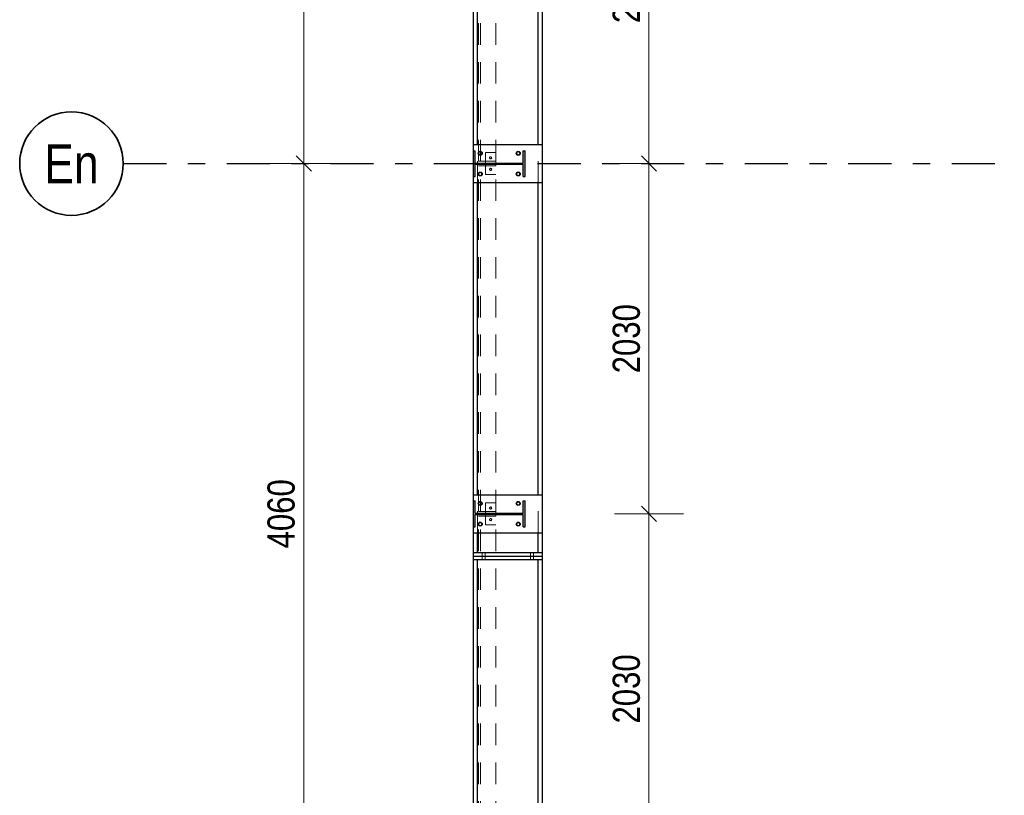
# Model space of a CAD drawing. Header units: millimetres. Extents: x -74 to 79, y 0 to 54.
# Tile 137 of 164: x 20.07 to 25.77, y 23.47 to 27.97. Entities that reach past the tile are written whole.
import ezdxf
from ezdxf.enums import TextEntityAlignment as Align

# ---------------------------------------------------------------- set-up
doc = ezdxf.new("R2010")
doc.units = ezdxf.units.MM
doc.linetypes.add('DASHDOT', pattern=[1, 0.5, -0.25, 0, -0.25])
doc.linetypes.add('HIDDEN', pattern=[0.375, 0.25, -0.125])
for name, color, linetype, lineweight in [('01_Neubau Beschriftung', 7, 'Continuous', 20), ('01_Neubau Türen-Fassade', 7, 'Continuous', 20), ('01_Neubau_Linen', 7, 'Continuous', 20), ('11_Koordinaten zur Einordnung - nicht mit drucken', 7, 'Continuous', 20), ('Achsen', 7, 'Continuous', 20)]:
    doc.layers.add(name, color=color, linetype=linetype, lineweight=lineweight)
doc.styles.add('Arial Narrow', font='ARIALN.TTF')
doc.dimstyles.new('Arch_Strakon_dimstyle', dxfattribs={"dimtxt": 15.75, "dimasz": 1, "dimexe": 1.25, "dimexo": 0.0625, "dimgap": 1, "dimtad": 0, "dimdec": 3, "dimzin": 12, "dimdsep": 46, "dimtxsty": 'Arial Narrow', "dimblk": 'Arrowhead_Tick', "dimsah": 1, "dimcen": 0, "dimse1": 1, "dimse2": 1, "dimclrd": 6, "dimclrt": 2, "dimazin": 0, "dimtfac": 1, "dimtdec": 4, "dimtmove": 0, "dimatfit": 3, "dimldrblk": 'NONE', "dimfxl": 1, "dimtvp": 1, "dimtolj": 1, "dimtzin": 0, "dimlwd": 13, "dimarcsym": 2})

# ---------------------------------------------------------------- blocks, each defined once
blk = doc.blocks.new('Arrowhead_Tick')
at = {"color": 0, "linetype": 'Continuous', "lineweight": -2}
for p, q in [((0, 20), (0, -10)), ((-1, 0), (0, 0)), ((10, 0), (0, 0))]:
    blk.add_line(p, q, dxfattribs=at)
at = {"color": 2, "linetype": 'Continuous', "lineweight": 35}
blk.add_line((4.42, 4.42), (-4.42, -4.42), dxfattribs=at)
blk = doc.blocks.new('*D70')
at = {"layer": '01_Neubau_Linen', "color": 6, "linetype": 'Continuous', "lineweight": 13}
blk.add_line((21.7121, 23.0848), (21.7121, 27.1248), dxfattribs=at)
at = {"layer": 'Defpoints', "color": 0}
for p in [(20.6666, 27.1348), (21.7121, 27.1348), (20.6666, 23.0748)]:
    blk.add_point(p, dxfattribs=at)
at = {"layer": '01_Neubau_Linen', "color": 6, "lineweight": 13, "xscale": 0.01, "yscale": 0.01, "zscale": 0.01}
for p, rotation in [((21.7121, 27.1348), 90), ((21.7121, 23.0748), 270)]:
    blk.add_blockref('Arrowhead_Tick', p, dxfattribs=dict(at, rotation=rotation))
at = {"layer": '01_Neubau_Linen', "color": 2, "lineweight": -2, "insert": (21.5817, 25.1048), "char_height": 0.1575, "attachment_point": 5, "rotation": 90, "style": 'Arial Narrow'}
blk.add_mtext('\\A1;4060', dxfattribs=at)
blk = doc.blocks.new('_None')
blk = doc.blocks.new('*D71')
at = {"layer": '01_Neubau_Linen', "color": 6, "linetype": 'Continuous', "lineweight": 13}
blk.add_line((21.7121, 27.1448), (21.7121, 31.1848), dxfattribs=at)
at = {"layer": 'Defpoints', "color": 0}
for p in [(20.6666, 31.1948), (21.7121, 31.1948), (20.6666, 27.1348)]:
    blk.add_point(p, dxfattribs=at)
at = {"layer": '01_Neubau_Linen', "color": 6, "lineweight": 13, "xscale": 0.01, "yscale": 0.01, "zscale": 0.01}
for p, rotation in [((21.7121, 31.1948), 90), ((21.7121, 27.1348), 270)]:
    blk.add_blockref('Arrowhead_Tick', p, dxfattribs=dict(at, rotation=rotation))
at = {"layer": '01_Neubau_Linen', "color": 2, "lineweight": -2, "insert": (21.5817, 29.1648), "char_height": 0.1575, "attachment_point": 5, "rotation": 90, "style": 'Arial Narrow'}
blk.add_mtext('\\A1;4060', dxfattribs=at)
blk = doc.blocks.new('*D82')
at = {"layer": '01_Neubau_Linen', "color": 6, "linetype": 'Continuous', "lineweight": 13}
blk.add_line((23.7121, 23.0848), (23.7121, 25.0948), dxfattribs=at)
at = {"layer": 'Defpoints', "color": 0}
for p in [(22.9947, 25.1048), (23.7121, 25.1048), (22.9947, 23.0748)]:
    blk.add_point(p, dxfattribs=at)
at = {"layer": '01_Neubau_Linen', "color": 6, "lineweight": 13, "xscale": 0.01, "yscale": 0.01, "zscale": 0.01}
for p, rotation in [((23.7121, 25.1048), 90), ((23.7121, 23.0748), 270)]:
    blk.add_blockref('Arrowhead_Tick', p, dxfattribs=dict(at, rotation=rotation))
at = {"layer": '01_Neubau_Linen', "color": 2, "lineweight": -2, "insert": (23.5817, 24.0898), "char_height": 0.1575, "attachment_point": 5, "rotation": 90, "style": 'Arial Narrow'}
blk.add_mtext('\\A1;2030', dxfattribs=at)
blk = doc.blocks.new('*D83')
at = {"layer": '01_Neubau_Linen', "color": 6, "linetype": 'Continuous', "lineweight": 13}
blk.add_line((23.7121, 25.1148), (23.7121, 27.1248), dxfattribs=at)
at = {"layer": 'Defpoints', "color": 0}
for p in [(22.9947, 27.1348), (23.7121, 27.1348), (22.9947, 25.1048)]:
    blk.add_point(p, dxfattribs=at)
at = {"layer": '01_Neubau_Linen', "color": 6, "lineweight": 13, "xscale": 0.01, "yscale": 0.01, "zscale": 0.01}
for p, rotation in [((23.7121, 27.1348), 90), ((23.7121, 25.1048), 270)]:
    blk.add_blockref('Arrowhead_Tick', p, dxfattribs=dict(at, rotation=rotation))
at = {"layer": '01_Neubau_Linen', "color": 2, "lineweight": -2, "insert": (23.5817, 26.1198), "char_height": 0.1575, "attachment_point": 5, "rotation": 90, "style": 'Arial Narrow'}
blk.add_mtext('\\A1;2030', dxfattribs=at)
blk = doc.blocks.new('*D84')
at = {"layer": '01_Neubau_Linen', "color": 6, "linetype": 'Continuous', "lineweight": 13}
blk.add_line((23.7121, 27.1448), (23.7121, 29.1548), dxfattribs=at)
at = {"layer": 'Defpoints', "color": 0}
for p in [(22.9947, 29.1648), (23.7121, 29.1648), (22.9947, 27.1348)]:
    blk.add_point(p, dxfattribs=at)
at = {"layer": '01_Neubau_Linen', "color": 6, "lineweight": 13, "xscale": 0.01, "yscale": 0.01, "zscale": 0.01}
for p, rotation in [((23.7121, 29.1648), 90), ((23.7121, 27.1348), 270)]:
    blk.add_blockref('Arrowhead_Tick', p, dxfattribs=dict(at, rotation=rotation))
at = {"layer": '01_Neubau_Linen', "color": 2, "lineweight": -2, "insert": (23.5817, 28.1498), "char_height": 0.1575, "attachment_point": 5, "rotation": 90, "style": 'Arial Narrow'}
blk.add_mtext('\\A1;2030', dxfattribs=at)

msp = doc.modelspace()

# ---------------------------------------------------------------- hatches: boundary and pattern name
at = {"layer": '11_Koordinaten zur Einordnung - nicht mit drucken', "lineweight": 13, "true_color": 0x4682b4}
for points in [[(22.9840295, 27.0598117), (22.9947295, 27.0598117), (22.9947295, 27.2098117), (22.9840295, 27.2098117), (22.9840295, 27.1383617), (22.7054295, 27.1383617), (22.7054295, 27.2098117), (22.6947295, 27.2098117), (22.6947295, 27.0598117), (22.7054295, 27.0598117), (22.7054295, 27.1312617), (22.9840295, 27.1312617)], [(22.9840295, 25.0298117), (22.9947295, 25.0298117), (22.9947295, 25.1798117), (22.9840295, 25.1798117), (22.9840295, 25.1083617), (22.7054295, 25.1083617), (22.7054295, 25.1798117), (22.6947295, 25.1798117), (22.6947295, 25.0298117), (22.7054295, 25.0298117), (22.7054295, 25.1012617), (22.9840295, 25.1012617)]]:
    msp.add_hatch(color=145, dxfattribs=at).paths.add_polyline_path(points)

# ---------------------------------------------------------------- linework, layer by layer
at = {"color": 3, "linetype": 'Continuous', "lineweight": 25}
for p, q in [((22.6947295, 27.2448117), (22.6947295, 29.0548117)), ((22.7187295, 27.2448117), (22.7187295, 29.0548117)), ((23.0707295, 27.2448117), (23.0707295, 29.0548117)), ((23.0947295, 27.2448117), (23.0947295, 29.0548117)), ((22.6947295, 27.2098117), (22.6947295, 27.2448117)), ((22.6947295, 27.2448117), (23.0947295, 27.2448117)), ((23.0947295, 27.0248117), (23.0947295, 27.2448117)), ((22.6947295, 27.0248117), (22.6947295, 27.0598117)), ((22.6947295, 25.2148117), (22.6947295, 27.0248117)), ((22.6947295, 27.0248117), (23.0947295, 27.0248117)), ((22.7187295, 25.2148117), (22.7187295, 27.0248117)), ((23.0707295, 25.2148117), (23.0707295, 27.0248117)), ((23.0947295, 25.2148117), (23.0947295, 27.0248117)), ((22.6947295, 25.1798117), (22.6947295, 25.2148117)), ((22.6947295, 25.2148117), (23.0947295, 25.2148117)), ((23.0947295, 24.9948117), (23.0947295, 25.2148117)), ((22.6947295, 24.9948117), (22.6947295, 25.0298117)), ((22.6947295, 24.8798117), (22.6947295, 24.9948117)), ((22.6947295, 24.9948117), (23.0947295, 24.9948117)), ((22.7187295, 24.8798117), (22.7187295, 24.9948117)), ((23.0707295, 24.8798117), (23.0707295, 24.9948117)), ((23.0947295, 24.8798117), (23.0947295, 24.9948117)), ((22.6947295, 24.8598117), (22.6947295, 24.8798117)), ((22.6947295, 24.8798117), (22.7187295, 24.8798117)), ((22.7187295, 24.8798117), (23.0707295, 24.8798117)), ((23.0707295, 24.8798117), (23.0947295, 24.8798117)), ((23.0947295, 24.8598117), (23.0947295, 24.8798117)), ((22.6947295, 24.8398117), (22.6947295, 24.8598117)), ((22.6947295, 24.8598117), (23.0947307, 24.8598117)), ((22.6947295, 23.1848117), (22.6947295, 24.8398117)), ((22.6947295, 24.8398117), (22.7187295, 24.8398117)), ((22.7187295, 23.1848117), (22.7187295, 24.8398117)), ((22.7187295, 24.8398117), (23.0707295, 24.8398117)), ((23.0707295, 23.1848117), (23.0707295, 24.8398117)), ((23.0707295, 24.8398117), (23.0947295, 24.8398117)), ((23.0947295, 24.8398117), (23.0947295, 24.8598117)), ((23.0947295, 23.1848117), (23.0947295, 24.8398117))]:
    msp.add_line(p, q, dxfattribs=at)
at = {"color": 3, "linetype": 'DASHDOT', "lineweight": 25, "ltscale": 0.5}
msp.add_line((20.666577, 27.1348117), (25.7706558, 27.1348117), dxfattribs=at)
at = {"color": 3, "linetype": 'Continuous', "lineweight": 25}
for centre in [(22.7347295, 27.1948117), (22.9547295, 27.1948117), (22.7347295, 27.0748117), (22.9547295, 27.0748117), (22.7347295, 25.1648117), (22.9547295, 25.1648117), (22.7347295, 25.0448117), (22.9547295, 25.0448117)]:
    msp.add_circle(centre, 0.0115, dxfattribs=at)
at = {"color": 9, "linetype": 'Continuous', "lineweight": 0}
for centre in [(22.7891886, 27.1706632), (22.792428, 27.1628206), (22.7970311, 27.1739026), (22.7970314, 27.1739027), (22.8002706, 27.16606), (22.7891885, 27.0989602), (22.7891888, 27.0989601), (22.792428, 27.1068027), (22.7970312, 27.0957207), (22.8002705, 27.1035634), (22.8002708, 27.1035633), (22.7891886, 25.1406632), (22.792428, 25.1328206), (22.7970312, 25.1439026), (22.8002706, 25.13606), (22.7891885, 25.0689602), (22.7891888, 25.0689601), (22.792428, 25.0768027), (22.7970312, 25.0657207), (22.8002706, 25.0735633)]:
    msp.add_circle(centre, 0.00111, dxfattribs=at)
at = {"layer": '01_Neubau Beschriftung', "color": 3, "linetype": 'Continuous', "lineweight": 25}
for p, q in [((22.6947295, 27.0598117), (22.6947295, 27.2098117)), ((22.6947295, 27.2098117), (22.7054295, 27.2098117)), ((22.7054295, 27.1383617), (22.7054295, 27.2098117)), ((22.9840295, 27.1383617), (22.9840295, 27.2098117)), ((22.9840295, 27.2098117), (22.9947295, 27.2098117)), ((22.9947295, 27.0598117), (22.9947295, 27.2098117)), ((22.7054295, 27.1383617), (22.9840295, 27.1383617)), ((22.7054295, 27.0598117), (22.7054295, 27.1312617)), ((22.7054295, 27.1312617), (22.9840295, 27.1312617)), ((22.9840295, 27.0598117), (22.9840295, 27.1312617)), ((22.6947295, 27.0598117), (22.7054295, 27.0598117)), ((22.9840295, 27.0598117), (22.9947295, 27.0598117)), ((22.6947295, 25.0298117), (22.6947295, 25.1798117)), ((22.6947295, 25.1798117), (22.7054295, 25.1798117)), ((22.7054295, 25.1083617), (22.7054295, 25.1798117)), ((22.9840295, 25.1083617), (22.9840295, 25.1798117)), ((22.9840295, 25.1798117), (22.9947295, 25.1798117)), ((22.9947295, 25.0298117), (22.9947295, 25.1798117)), ((22.7054295, 25.1083617), (22.9840295, 25.1083617)), ((22.7054295, 25.0298117), (22.7054295, 25.1012617)), ((22.7054295, 25.1012617), (22.9840295, 25.1012617)), ((22.9840295, 25.0298117), (22.9840295, 25.1012617)), ((22.6947295, 25.0298117), (22.7054295, 25.0298117)), ((22.9840295, 25.0298117), (22.9947295, 25.0298117))]:
    msp.add_line(p, q, dxfattribs=at)
at = {"layer": '01_Neubau Türen-Fassade', "color": 6, "linetype": 'HIDDEN', "lineweight": 13, "ltscale": 0.5}
for p, q in [((22.7247295, 27.1483617), (22.7247295, 29.1512617)), ((22.7357295, 27.1483617), (22.7357295, 29.1512617)), ((22.8247295, 27.1483617), (22.8247295, 29.1512617)), ((22.7187295, 27.0248117), (22.7187295, 27.2448117)), ((23.0707295, 27.0248117), (23.0707295, 27.2448117)), ((22.7647295, 27.1383617), (22.7647295, 27.1983617)), ((22.7647295, 27.1983617), (22.8247295, 27.1983617)), ((22.7247295, 27.1483617), (22.7357295, 27.1483617)), ((22.7247295, 25.1183617), (22.7247295, 27.1212617)), ((22.7247295, 27.1212617), (22.7357295, 27.1212617)), ((22.7357295, 27.1483617), (22.8247295, 27.1483617)), ((22.7357295, 25.1183617), (22.7357295, 27.1212617)), ((22.7357295, 27.1212617), (22.8247295, 27.1212617)), ((22.7647295, 27.0712617), (22.7647295, 27.1312617)), ((22.8247295, 27.1383617), (22.8247295, 27.1483617)), ((22.8247295, 27.1212617), (22.8247295, 27.1312617)), ((22.8247295, 25.1183617), (22.8247295, 27.1212617)), ((22.7647295, 27.0712617), (22.8247295, 27.0712617)), ((22.7187295, 24.9948117), (22.7187295, 25.2148117)), ((23.0707295, 24.9948117), (23.0707295, 25.2148117)), ((22.7647295, 25.1083617), (22.7647295, 25.1683617)), ((22.7647295, 25.1683617), (22.8247295, 25.1683617)), ((22.7247295, 25.1183617), (22.7357295, 25.1183617)), ((22.7357295, 25.1183617), (22.8247295, 25.1183617)), ((22.7647295, 25.0412617), (22.7647295, 25.1012617)), ((22.8247295, 25.1083617), (22.8247295, 25.1183617)), ((22.8247295, 25.0912617), (22.8247295, 25.1012617)), ((22.7247295, 23.0883617), (22.7247295, 25.0912617)), ((22.7247295, 25.0912617), (22.7357295, 25.0912617)), ((22.7357295, 23.0883617), (22.7357295, 25.0912617)), ((22.7357295, 25.0912617), (22.8247295, 25.0912617)), ((22.7647295, 25.0412617), (22.8247295, 25.0412617)), ((22.8247295, 23.0883617), (22.8247295, 25.0912617)), ((22.7462295, 24.8598117), (22.7462295, 24.8798117)), ((22.7632295, 24.8598117), (22.7632295, 24.8798117)), ((23.0262307, 24.8598117), (23.0262307, 24.8798117)), ((23.0432307, 24.8598117), (23.0432307, 24.8798117)), ((22.7462295, 24.8398117), (22.7462295, 24.8598117)), ((22.7632295, 24.8398117), (22.7632295, 24.8598117)), ((23.0262307, 24.8398117), (23.0262307, 24.8598117)), ((23.0432307, 24.8398117), (23.0432307, 24.8598117))]:
    msp.add_line(p, q, dxfattribs=at)
for centre, radius in [((22.7347295, 27.1948117), 0.0085), ((22.7947295, 27.1683616), 0.006), ((22.9547295, 27.1948117), 0.0085), ((22.7947295, 27.1012618), 0.006), ((22.7347295, 27.0748117), 0.0085), ((22.9547295, 27.0748117), 0.0085), ((22.7347295, 25.1648117), 0.0085), ((22.9547295, 25.1648117), 0.0085), ((22.7947295, 25.1383616), 0.006), ((22.7347295, 25.0448117), 0.0085), ((22.7947295, 25.0712618), 0.006), ((22.9547295, 25.0448117), 0.0085)]:
    msp.add_circle(centre, radius, dxfattribs=at)
at = {"layer": '01_Neubau_Linen', "color": 9, "linetype": 'Continuous', "lineweight": 0}
for centre in [(22.9947295, 27.1348117), (22.9947295, 25.1048117)]:
    msp.add_circle(centre, 0.00111, dxfattribs=at)
at = {"layer": 'Achsen', "color": 2, "linetype": 'Continuous', "lineweight": 35}
msp.add_circle((20.366577, 27.1348035), 0.3, dxfattribs=at)

# ---------------------------------------------------------------- texts
at = {"layer": 'Achsen', "color": 4, "lineweight": 50, "style": 'Arial Narrow'}
msp.add_text('En', height=0.225, dxfattribs=at).set_placement((20.366577, 27.133976), align=Align.MIDDLE_CENTER)

# ---------------------------------------------------------------- dimensions: what is measured, and where the dimension line sits
at = {"layer": '01_Neubau_Linen', "lineweight": -2}
for base, p1, p2, text, picture, middle in [((21.7120862, 31.1948035), (20.666577, 27.1348117), (20.666577, 31.1948035), '4060', '*D71', (21.7120862, 29.1648076)), ((23.7120862, 29.1648117), (22.9947295, 27.1348117), (22.9947295, 29.1648117), '2030', '*D84', (23.7120862, 28.1498117)), ((21.7120862, 27.1348117), (20.666577, 23.0748117), (20.666577, 27.1348117), '4060', '*D70', (21.7120862, 25.1048117)), ((23.7120862, 27.1348117), (22.9947295, 25.1048117), (22.9947295, 27.1348117), '2030', '*D83', (23.7120862, 26.1198117)), ((23.7120862, 25.1048117), (22.9947295, 23.0748117), (22.9947295, 25.1048117), '2030', '*D82', (23.7120862, 24.0898117))]:
    dim = msp.add_linear_dim(base=base, p1=p1, p2=p2, angle=90, text=text, dimstyle='Arch_Strakon_dimstyle', override={"dimscale": 0.01, "dimtxt": 15.75, "dimasz": 1, "dimgap": 5, "dimtad": 1, "dimjust": 0, "dimtih": 0, "dimtoh": 0, "dimdec": 6, "dimdsep": 46, "dimtxsty": 'Arial Narrow', "dimclrd": 6, "dimclrt": 2, "dimtix": 1, "dimtofl": 255, "dimtmove": 0, "dimatfit": 2, "dimfxl": 0, "dimfxlon": 0, "dimtvp": 31.746032, "dimlwd": 13}, dxfattribs=at)
    dim.commit()
    dim.dimension.update_dxf_attribs({"geometry": picture, "text_midpoint": middle, "dimtype": 160})

doc.saveas('drawing.dxf')
